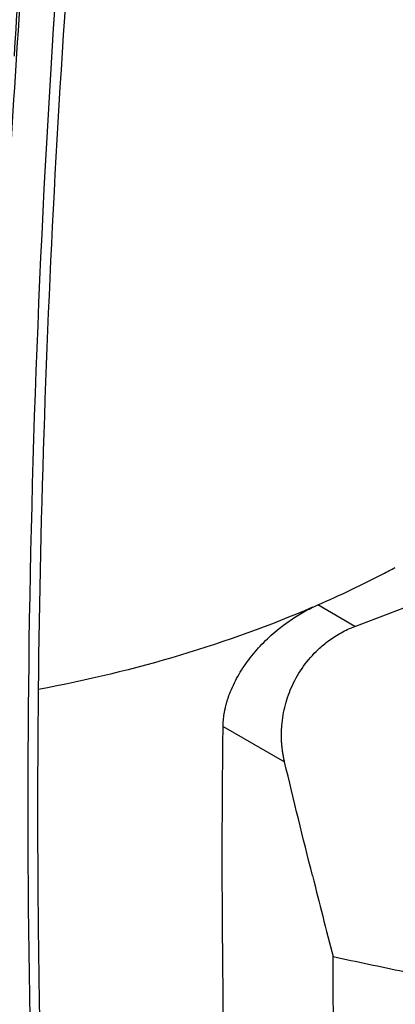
# Model space of a CAD drawing. Header units: millimetres. Extents: x 156812 to 157936, y 112087 to 113571.
# Tile 184 of 204: x 157750 to 157777, y 113259 to 113329. Entities that reach past the tile are written whole.
import ezdxf

# ---------------------------------------------------------------- set-up
doc = ezdxf.new("R2010")
doc.units = ezdxf.units.MM

msp = doc.modelspace()

# ---------------------------------------------------------------- linework, layer by layer
at = {"color": 7, "linetype": 'Continuous', "lineweight": 25}
for p, q in [((157773.681, 113286.199), (157779.775, 113288.528)), ((157773.681, 113286.199), (157771.044, 113287.721)), ((157764.328, 113279.097), (157768.695, 113276.577))]:
    msp.add_line(p, q, dxfattribs=at)
for points in [[(157751.234, 113281.722), (157751.507, 113307.416), (157753.002, 113333.798), (157755.71, 113360.708)], [(157775.683, 113289.93), (157775.975, 113290.081), (157776.265, 113290.234), (157776.553, 113290.389)], [(157771.044, 113287.721), (157772.637, 113288.417), (157774.186, 113289.154), (157775.683, 113289.93)], [(157770.678, 113287.553), (157770.8, 113287.609), (157770.922, 113287.665), (157771.044, 113287.721)], [(157764.855, 113240.037), (157764.345, 113252.855), (157764.17, 113265.883), (157764.328, 113279.097)], [(157770.674, 113268.505), (157770, 113271.196), (157769.34, 113273.887), (157768.695, 113276.577)]]:
    msp.add_open_spline(points, degree=3, dxfattribs=at)
for points, knots in [([(157750.8, 113343.155), (157750.175, 113334.451), (157748.921, 113316.979), (157748.061, 113291.251), (157747.882, 113265.836), (157748.448, 113249.303), (157748.731, 113241.036)], [0, 0, 0, 0, 0.2486259, 0.4990839, 0.749542, 1, 1, 1, 1]), ([(157750.652, 113343.337), (157750.482, 113341.184), (157750.041, 113335.605), (157749.702, 113330.075), (157749.493, 113326.681)], [0, 0, 0, 0, 0.386082, 1, 1, 1, 1]), ([(157751.213, 113239.867), (157750.505, 113256.216), (157750.32, 113272.924), (157750.998, 113306.928), (157751.861, 113324.224), (157753.244, 113341.744)], [0, 0, 0, 0, 0.5, 0.5, 1, 1, 1, 1]), ([(157683.352, 113320.91), (157683.344, 113320.122), (157683.328, 113318.545), (157683.314, 113316.185), (157683.306, 113313.829), (157683.305, 113311.477), (157683.311, 113309.129), (157683.324, 113306.784), (157683.343, 113304.444), (157683.37, 113302.108), (157683.404, 113299.776), (157683.46, 113296.527), (157683.563, 113291.885), (157683.706, 113287.059), (157683.852, 113282.982), (157683.937, 113280.828), (157683.998, 113279.406), (157684.021, 113278.808), (157684.047, 113278.331), (157684.083, 113277.965), (157684.132, 113277.597), (157684.216, 113277.094), (157684.356, 113276.451), (157684.542, 113275.795), (157684.716, 113275.266), (157684.858, 113274.871), (157685.015, 113274.471), (157685.2, 113274.037), (157685.407, 113273.564), (157685.625, 113273.062), (157685.843, 113272.562), (157686.061, 113272.062), (157686.278, 113271.563), (157686.496, 113271.065), (157686.714, 113270.568), (157686.931, 113270.072), (157687.149, 113269.576), (157687.366, 113269.082), (157687.583, 113268.588), (157687.8, 113268.095), (157688.017, 113267.603), (157688.233, 113267.111), (157688.45, 113266.621), (157688.666, 113266.131), (157688.882, 113265.642), (157689.099, 113265.154), (157689.315, 113264.667), (157689.531, 113264.181), (157689.746, 113263.695), (157689.962, 113263.21), (157690.177, 113262.727), (157690.393, 113262.244), (157690.608, 113261.761), (157690.909, 113261.088), (157691.296, 113260.221), (157691.773, 113259.16), (157692.131, 113258.359), (157692.374, 113257.825), (157692.5, 113257.562), (157692.65, 113257.261), (157692.829, 113256.919), (157693.115, 113256.405), (157693.499, 113255.769), (157694.16, 113254.782), (157695.072, 113253.612), (157696.263, 113252.366), (157697.305, 113251.485), (157698.043, 113250.967), (157698.466, 113250.699), (157701.886, 113248.723), (157708.78, 113244.744), (157716.692, 113240.176), (157722.521, 113236.811), (157725.899, 113234.861), (157729.288, 113232.904), (157732.688, 113230.941), (157736.1, 113228.973), (157738.483, 113227.592), (157739.835, 113226.816), (157740.253, 113226.6), (157740.976, 113226.277), (157741.975, 113225.983), (157743.083, 113225.906), (157743.898, 113226.082), (157744.471, 113226.358), (157744.794, 113226.586), (157745.03, 113226.8), (157745.194, 113226.974), (157745.347, 113227.168), (157745.502, 113227.397), (157745.665, 113227.652), (157745.835, 113227.915), (157746, 113228.169), (157746.159, 113228.414), (157746.312, 113228.65), (157746.459, 113228.878), (157746.698, 113229.246), (157747.032, 113229.76), (157747.466, 113230.426), (157747.905, 113231.099), (157748.35, 113231.779), (157748.801, 113232.467), (157749.257, 113233.162), (157749.719, 113233.864), (157750.187, 113234.574), (157750.659, 113235.292), (157751.019, 113235.826), (157751.251, 113236.19), (157751.353, 113236.378), (157751.448, 113236.573), (157751.534, 113236.776), (157751.611, 113236.987), (157751.68, 113237.207), (157751.741, 113237.434), (157751.793, 113237.67), (157751.836, 113237.913), (157751.874, 113238.186), (157751.903, 113238.489), (157751.92, 113238.82), (157751.923, 113239.165), (157751.91, 113239.56), (157751.89, 113240.003), (157751.87, 113240.48), (157751.826, 113241.505), (157751.743, 113243.577), (157751.607, 113247.32), (157751.453, 113252.38), (157751.33, 113257.791), (157751.249, 113262.929), (157751.202, 113267.602), (157751.184, 113272.292), (157751.191, 113276.997), (157751.22, 113280.147), (157751.234, 113281.722)], [0, 0, 0, 0, 0.012516, 0.025033, 0.037549, 0.050066, 0.062582, 0.075098, 0.087615, 0.100131, 0.112648, 0.125164, 0.152545, 0.187742, 0.203596, 0.219038, 0.222974, 0.226863, 0.228861, 0.230753, 0.232681, 0.234614, 0.23849, 0.242367, 0.244318, 0.246265, 0.248143, 0.250167, 0.252617, 0.255065, 0.257508, 0.259949, 0.262385, 0.264819, 0.267248, 0.269675, 0.272098, 0.274517, 0.276933, 0.279345, 0.281754, 0.28416, 0.286562, 0.288961, 0.291356, 0.293747, 0.296136, 0.29852, 0.300902, 0.303279, 0.305654, 0.308024, 0.310392, 0.312756, 0.317949, 0.323165, 0.328403, 0.329758, 0.331054, 0.332293, 0.33422, 0.336154, 0.340029, 0.343905, 0.351632, 0.359384, 0.367106, 0.370978, 0.372929, 0.374885, 0.434032, 0.500067, 0.520759, 0.541519, 0.562349, 0.583247, 0.604214, 0.62525, 0.627202, 0.629142, 0.633002, 0.640742, 0.648473, 0.656221, 0.660086, 0.663953, 0.66589, 0.667824, 0.669676, 0.671729, 0.674214, 0.676615, 0.678933, 0.681168, 0.68332, 0.685389, 0.687375, 0.693367, 0.699418, 0.705528, 0.711697, 0.717926, 0.724214, 0.730561, 0.736967, 0.743433, 0.749958, 0.751528, 0.753088, 0.75464, 0.756187, 0.757731, 0.759272, 0.760814, 0.762358, 0.763905, 0.765459, 0.767408, 0.769356, 0.771221, 0.773256, 0.775863, 0.77847, 0.781077, 0.792644, 0.812357, 0.842141, 0.874902, 0.899921, 0.924941, 0.949961, 0.97498, 1, 1, 1, 1]), ([(157770.678, 113287.553), (157767.693, 113286.269), (157764.551, 113285.131), (157758.04, 113283.179), (157754.671, 113282.364), (157751.234, 113281.722)], [0, 0, 0, 0, 0.5, 0.5, 1, 1, 1, 1]), ([(157764.328, 113279.097), (157764.33, 113279.171), (157764.333, 113279.317), (157764.349, 113279.538), (157764.372, 113279.76), (157764.404, 113279.983), (157764.443, 113280.207), (157764.491, 113280.431), (157764.548, 113280.657), (157764.612, 113280.884), (157764.685, 113281.112), (157764.766, 113281.341), (157764.985, 113281.909), (157765.429, 113282.81), (157766.235, 113283.988), (157767.198, 113285.083), (157768.068, 113285.865), (157768.755, 113286.395), (157769.222, 113286.723), (157769.698, 113287.027), (157770.185, 113287.307), (157770.513, 113287.471), (157770.678, 113287.553)], [0, 0, 0, 0, 0.022875, 0.045622, 0.068274, 0.090866, 0.113433, 0.136007, 0.158623, 0.181315, 0.204116, 0.227057, 0.25017, 0.374836, 0.500019, 0.624315, 0.749886, 0.799694, 0.849393, 0.899195, 0.949323, 1, 1, 1, 1]), ([(157768.695, 113276.577), (157768.675, 113276.666), (157768.634, 113276.845), (157768.584, 113277.114), (157768.544, 113277.381), (157768.512, 113277.646), (157768.49, 113277.908), (157768.476, 113278.166), (157768.47, 113278.419), (157768.471, 113278.668), (157768.48, 113278.911), (157768.523, 113279.567), (157768.704, 113280.623), (157769.221, 113282.063), (157770.008, 113283.409), (157770.813, 113284.33), (157771.452, 113284.895), (157771.847, 113285.204), (157772.27, 113285.493), (157772.719, 113285.759), (157773.19, 113286), (157773.516, 113286.132), (157773.681, 113286.199)], [0, 0, 0, 0, 0.0243802, 0.0483863, 0.0719926, 0.0951744, 0.1179078, 0.1401698, 0.1619388, 0.1831944, 0.2039175, 0.2240906, 0.3505486, 0.4717538, 0.6022597, 0.7341595, 0.7753491, 0.8179513, 0.8618511, 0.9069198, 0.9530183, 1, 1, 1, 1]), ([(157770.674, 113268.505), (157770.915, 113267.546), (157771.398, 113265.628), (157771.89, 113263.714), (157772.136, 113262.757)], [0, 0, 0, 0, 0.499813, 1, 1, 1, 1]), ([(157772.136, 113262.757), (157773.816, 113262.402), (157777.016, 113261.727), (157780.224, 113261.08), (157781.748, 113260.772)], [0, 0, 0, 0, 0.524875, 1, 1, 1, 1]), ([(157776.424, 113187.552), (157776.346, 113188.241), (157776.19, 113189.62), (157775.963, 113191.694), (157775.743, 113193.772), (157775.529, 113195.856), (157775.322, 113197.944), (157775.121, 113200.037), (157774.926, 113202.135), (157774.738, 113204.238), (157774.557, 113206.345), (157774.382, 113208.458), (157774.213, 113210.575), (157774.051, 113212.696), (157773.895, 113214.823), (157773.746, 113216.954), (157773.604, 113219.09), (157773.468, 113221.23), (157773.339, 113223.376), (157773.216, 113225.525), (157773.099, 113227.68), (157772.99, 113229.839), (157772.886, 113232.002), (157772.79, 113234.17), (157772.7, 113236.342), (157772.616, 113238.519), (157772.539, 113240.701), (157772.469, 113242.887), (157772.406, 113245.077), (157772.349, 113247.272), (157772.298, 113249.471), (157772.254, 113251.674), (157772.217, 113253.882), (157772.187, 113256.094), (157772.163, 113258.311), (157772.145, 113260.531), (157772.139, 113262.015), (157772.136, 113262.757)], [0, 0, 0, 0, 0.028436, 0.05688, 0.085332, 0.113792, 0.14226, 0.170736, 0.199219, 0.227711, 0.256211, 0.284719, 0.313234, 0.341758, 0.370289, 0.398829, 0.427377, 0.455932, 0.484495, 0.513067, 0.541646, 0.570234, 0.598829, 0.627432, 0.656043, 0.684663, 0.71329, 0.741925, 0.770568, 0.799219, 0.827878, 0.856545, 0.88522, 0.913903, 0.942594, 0.971293, 1, 1, 1, 1])]:
    msp.add_open_spline(points, degree=3, knots=knots, dxfattribs=at)

doc.saveas('drawing.dxf')
